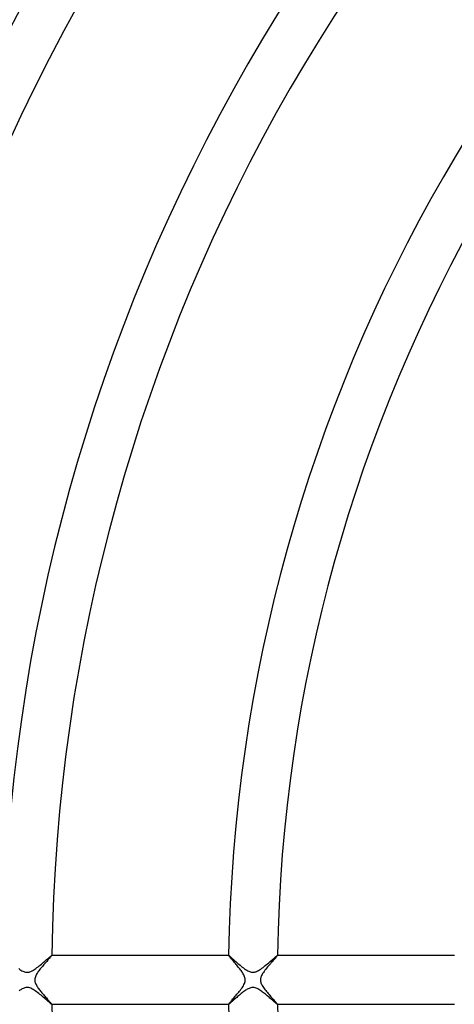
# Model space of a CAD drawing. Header units: millimetres. Extents: x -345 to 345, y -305 to 305.
# Tile 21 of 87: x -149 to -113, y -2 to 79. Entities that reach past the tile are written whole.
import ezdxf

# ---------------------------------------------------------------- set-up
doc = ezdxf.new("R2010")
doc.units = ezdxf.units.MM
doc.layers.add('HIDDEN', color=7, linetype='Continuous')
doc.layers.add('THICK', color=7, linetype='Continuous')

msp = doc.modelspace()

# ---------------------------------------------------------------- linework, layer by layer
at = {"layer": 'HIDDEN'}
for p, q in [((-146.487, 1.587), (-146.408, 1.655)), ((-146.408, 1.655), (-146.333, 1.72)), ((-146.333, 1.72), (-146.264, 1.78)), ((-146.264, 1.78), (-146.201, 1.834)), ((-146.201, 1.834), (-146.145, 1.882)), ((-146.145, 1.882), (-146.096, 1.923)), ((-146.096, 1.923), (-146.055, 1.956)), ((-146.055, 1.956), (-146.023, 1.98)), ((-146.023, 1.98), (-146.001, 1.995)), ((-146.001, 1.995), (-145.989, 2)), ((-145.986, 2), (-145.989, 2)), ((-145.989, 2), (-145.988, 2)), ((-145.988, 2), (-145.987, 2)), ((-145.987, 2), (-145.987, 1.999)), ((-145.987, 1.999), (-145.987, 1.999)), ((-145.987, 1.999), (-145.986, 1.998)), ((-145.986, 1.998), (-145.986, 1.997)), ((-131.482, 2), (-131.485, 2)), ((-131.485, 1.998), (-131.485, 1.999)), ((-131.485, 1.999), (-131.484, 1.999)), ((-131.485, 1.997), (-131.485, 1.998)), ((-131.484, 1.999), (-131.484, 2)), ((-131.484, 2), (-131.483, 2)), ((-131.483, 2), (-131.482, 2)), ((-131.482, 2), (-131.472, 1.996)), ((-131.472, 1.996), (-131.454, 1.984)), ((-131.454, 1.984), (-131.427, 1.964)), ((-131.427, 1.964), (-131.393, 1.936)), ((-131.393, 1.936), (-131.352, 1.901)), ((-131.352, 1.901), (-131.304, 1.86)), ((-131.304, 1.86), (-131.25, 1.812)), ((-131.25, 1.812), (-131.19, 1.759)), ((-131.19, 1.759), (-131.124, 1.701)), ((-131.124, 1.701), (-131.053, 1.638)), ((-131.053, 1.638), (-130.977, 1.571)), ((-128.022, 1.555), (-127.939, 1.627)), ((-127.939, 1.627), (-127.86, 1.696)), ((-127.86, 1.696), (-127.786, 1.76)), ((-127.786, 1.76), (-127.718, 1.818)), ((-127.718, 1.818), (-127.657, 1.87)), ((-127.657, 1.87), (-127.604, 1.915)), ((-127.604, 1.915), (-127.559, 1.951)), ((-127.559, 1.951), (-127.524, 1.978)), ((-127.524, 1.978), (-127.5, 1.994)), ((-127.5, 1.994), (-127.487, 2)), ((-127.484, 2), (-127.487, 2)), ((-127.487, 2), (-127.486, 2)), ((-127.486, 2), (-127.485, 2)), ((-127.485, 2), (-127.485, 1.999)), ((-127.485, 1.999), (-127.485, 1.999)), ((-127.485, 1.999), (-127.484, 1.998)), ((-127.484, 1.998), (-127.484, 1.997)), ((-148.696, 0.923), (-148.604, 0.86)), ((-148.604, 0.86), (-148.515, 0.802)), ((-147.547, 0.764), (-147.46, 0.815)), ((-147.46, 0.815), (-147.373, 0.872)), ((-147.373, 0.872), (-147.284, 0.934)), ((-147.284, 0.934), (-147.194, 1)), ((-147.194, 1), (-147.103, 1.07)), ((-147.103, 1.07), (-147.012, 1.142)), ((-147.012, 1.142), (-146.922, 1.216)), ((-146.922, 1.216), (-146.831, 1.291)), ((-146.831, 1.291), (-146.742, 1.367)), ((-146.742, 1.367), (-146.655, 1.441)), ((-146.655, 1.441), (-146.569, 1.515)), ((-146.569, 1.515), (-146.487, 1.587)), ((-130.977, 1.571), (-130.898, 1.5)), ((-130.898, 1.5), (-130.814, 1.427)), ((-130.814, 1.427), (-130.726, 1.351)), ((-130.726, 1.351), (-130.637, 1.275)), ((-130.637, 1.275), (-130.546, 1.198)), ((-130.546, 1.198), (-130.455, 1.123)), ((-130.455, 1.123), (-130.363, 1.05)), ((-130.363, 1.05), (-130.272, 0.98)), ((-130.272, 0.98), (-130.182, 0.914)), ((-130.182, 0.914), (-130.093, 0.853)), ((-130.093, 0.853), (-130.006, 0.797)), ((-129.032, 0.772), (-128.943, 0.825)), ((-128.943, 0.825), (-128.853, 0.885)), ((-128.853, 0.885), (-128.76, 0.951)), ((-128.76, 0.951), (-128.667, 1.021)), ((-128.667, 1.021), (-128.572, 1.094)), ((-128.572, 1.094), (-128.477, 1.17)), ((-128.477, 1.17), (-128.383, 1.247)), ((-128.383, 1.247), (-128.29, 1.325)), ((-128.29, 1.325), (-128.198, 1.403)), ((-128.198, 1.403), (-128.109, 1.48)), ((-128.109, 1.48), (-128.022, 1.555)), ((-148.515, 0.802), (-148.428, 0.752)), ((-148.428, 0.752), (-148.347, 0.711)), ((-148.347, 0.711), (-148.273, 0.68)), ((-148.273, 0.68), (-148.207, 0.657)), ((-148.207, 0.657), (-148.148, 0.641)), ((-148.148, 0.641), (-148.095, 0.632)), ((-148.095, 0.632), (-148.043, 0.626)), ((-148.043, 0.626), (-147.992, 0.625)), ((-147.992, 0.625), (-147.94, 0.627)), ((-147.94, 0.627), (-147.888, 0.634)), ((-147.888, 0.634), (-147.834, 0.645)), ((-147.834, 0.645), (-147.774, 0.662)), ((-147.774, 0.662), (-147.707, 0.686)), ((-147.707, 0.686), (-147.631, 0.72)), ((-147.631, 0.72), (-147.547, 0.764)), ((-130.006, 0.797), (-129.922, 0.749)), ((-129.922, 0.749), (-129.842, 0.709)), ((-129.842, 0.709), (-129.769, 0.678)), ((-129.769, 0.678), (-129.702, 0.655)), ((-129.702, 0.655), (-129.641, 0.64)), ((-129.641, 0.64), (-129.586, 0.63)), ((-129.586, 0.63), (-129.533, 0.625)), ((-129.533, 0.625), (-129.48, 0.625)), ((-129.48, 0.625), (-129.427, 0.628)), ((-129.427, 0.628), (-129.374, 0.636)), ((-129.374, 0.636), (-129.32, 0.648)), ((-129.32, 0.648), (-129.26, 0.666)), ((-129.26, 0.666), (-129.192, 0.692)), ((-129.192, 0.692), (-129.116, 0.727)), ((-129.116, 0.727), (-129.032, 0.772)), ((-148.464, -0.772), (-148.53, -0.812)), ((-148.396, -0.735), (-148.464, -0.772)), ((-148.325, -0.701), (-148.396, -0.735)), ((-148.253, -0.672), (-148.325, -0.701)), ((-148.18, -0.649), (-148.253, -0.672)), ((-148.105, -0.633), (-148.18, -0.649)), ((-148.03, -0.625), (-148.105, -0.633)), ((-147.953, -0.626), (-148.03, -0.625)), ((-147.873, -0.636), (-147.953, -0.626)), ((-147.789, -0.657), (-147.873, -0.636)), ((-147.701, -0.688), (-147.789, -0.657)), ((-147.61, -0.73), (-147.701, -0.688)), ((-147.518, -0.78), (-147.61, -0.73)), ((-147.425, -0.837), (-147.518, -0.78)), ((-129.957, -0.768), (-130.027, -0.81)), ((-129.884, -0.729), (-129.957, -0.768)), ((-129.81, -0.694), (-129.884, -0.729)), ((-129.734, -0.665), (-129.81, -0.694)), ((-129.66, -0.644), (-129.734, -0.665)), ((-129.589, -0.631), (-129.66, -0.644)), ((-129.519, -0.625), (-129.589, -0.631)), ((-129.45, -0.626), (-129.519, -0.625)), ((-129.38, -0.635), (-129.45, -0.626)), ((-129.308, -0.652), (-129.38, -0.635)), ((-129.233, -0.676), (-129.308, -0.652)), ((-129.156, -0.708), (-129.233, -0.676)), ((-129.079, -0.746), (-129.156, -0.708)), ((-129.003, -0.789), (-129.079, -0.746)), ((-128.926, -0.836), (-129.003, -0.789)), ((-148.596, -0.854), (-148.662, -0.9)), ((-148.53, -0.812), (-148.596, -0.854)), ((-147.333, -0.899), (-147.425, -0.837)), ((-147.241, -0.966), (-147.333, -0.899)), ((-147.148, -1.035), (-147.241, -0.966)), ((-147.054, -1.109), (-147.148, -1.035)), ((-146.96, -1.185), (-147.054, -1.109)), ((-146.865, -1.263), (-146.96, -1.185)), ((-146.771, -1.342), (-146.865, -1.263)), ((-146.679, -1.421), (-146.771, -1.342)), ((-146.589, -1.498), (-146.679, -1.421)), ((-146.501, -1.574), (-146.589, -1.498)), ((-146.419, -1.646), (-146.501, -1.574)), ((-131.021, -1.609), (-131.082, -1.664)), ((-130.957, -1.553), (-131.021, -1.609)), ((-130.89, -1.494), (-130.957, -1.553)), ((-130.821, -1.434), (-130.89, -1.494)), ((-130.75, -1.372), (-130.821, -1.434)), ((-130.677, -1.309), (-130.75, -1.372)), ((-130.603, -1.246), (-130.677, -1.309)), ((-130.529, -1.184), (-130.603, -1.246)), ((-130.454, -1.123), (-130.529, -1.184)), ((-130.381, -1.064), (-130.454, -1.123)), ((-130.308, -1.007), (-130.381, -1.064)), ((-130.236, -0.953), (-130.308, -1.007)), ((-130.165, -0.902), (-130.236, -0.953)), ((-130.095, -0.854), (-130.165, -0.902)), ((-130.027, -0.81), (-130.095, -0.854)), ((-128.85, -0.887), (-128.926, -0.836)), ((-128.775, -0.94), (-128.85, -0.887)), ((-128.7, -0.995), (-128.775, -0.94)), ((-128.624, -1.053), (-128.7, -0.995)), ((-128.548, -1.113), (-128.624, -1.053)), ((-128.471, -1.175), (-128.548, -1.113)), ((-128.395, -1.238), (-128.471, -1.175)), ((-128.318, -1.301), (-128.395, -1.238)), ((-128.243, -1.365), (-128.318, -1.301)), ((-128.169, -1.429), (-128.243, -1.365)), ((-128.096, -1.491), (-128.169, -1.429)), ((-128.025, -1.553), (-128.096, -1.491)), ((-127.957, -1.611), (-128.025, -1.553)), ((-127.892, -1.667), (-127.957, -1.611)), ((-146.341, -1.713), (-146.419, -1.646)), ((-146.27, -1.775), (-146.341, -1.713)), ((-146.205, -1.831), (-146.27, -1.775)), ((-146.147, -1.88), (-146.205, -1.831)), ((-146.097, -1.922), (-146.147, -1.88)), ((-146.056, -1.955), (-146.097, -1.922)), ((-146.023, -1.98), (-146.056, -1.955)), ((-146.001, -1.995), (-146.023, -1.98)), ((-145.989, -2), (-146.001, -1.995)), ((-145.988, -2), (-145.989, -2)), ((-145.989, -2), (-145.986, -2)), ((-145.987, -2), (-145.988, -2)), ((-145.986, -1.998), (-145.987, -1.999)), ((-145.987, -1.999), (-145.987, -1.999)), ((-145.987, -1.999), (-145.987, -2)), ((-145.986, -1.998), (-145.986, -1.998)), ((-131.485, -1.999), (-131.485, -1.998)), ((-131.485, -1.998), (-131.485, -1.998)), ((-131.484, -1.999), (-131.485, -1.999)), ((-131.485, -2), (-131.482, -2)), ((-131.484, -2), (-131.484, -1.999)), ((-131.483, -2), (-131.484, -2)), ((-131.482, -2), (-131.483, -2)), ((-131.473, -1.997), (-131.482, -2)), ((-131.458, -1.987), (-131.473, -1.997)), ((-131.436, -1.971), (-131.458, -1.987)), ((-131.408, -1.949), (-131.436, -1.971)), ((-131.375, -1.921), (-131.408, -1.949)), ((-131.337, -1.888), (-131.375, -1.921)), ((-131.294, -1.851), (-131.337, -1.888)), ((-131.247, -1.81), (-131.294, -1.851)), ((-131.195, -1.764), (-131.247, -1.81)), ((-131.14, -1.716), (-131.195, -1.764)), ((-131.082, -1.664), (-131.14, -1.716)), ((-127.831, -1.72), (-127.892, -1.667)), ((-127.774, -1.77), (-127.831, -1.72)), ((-127.721, -1.815), (-127.774, -1.77)), ((-127.673, -1.857), (-127.721, -1.815)), ((-127.63, -1.893), (-127.673, -1.857)), ((-127.591, -1.925), (-127.63, -1.893)), ((-127.559, -1.952), (-127.591, -1.925)), ((-127.531, -1.973), (-127.559, -1.952)), ((-127.51, -1.988), (-127.531, -1.973)), ((-127.495, -1.997), (-127.51, -1.988)), ((-127.487, -2), (-127.495, -1.997)), ((-127.486, -2), (-127.487, -2)), ((-127.487, -2), (-127.484, -2)), ((-127.485, -2), (-127.486, -2)), ((-127.484, -1.998), (-127.485, -1.999)), ((-127.485, -1.999), (-127.485, -1.999)), ((-127.485, -1.999), (-127.485, -2)), ((-127.484, -1.998), (-127.484, -1.998))]:
    msp.add_line(p, q, dxfattribs=at)
at = {"layer": 'THICK'}
for p, q in [((-146.29, 1.635), (-146.341, 1.578)), ((-146.242, 1.689), (-146.29, 1.635)), ((-146.197, 1.74), (-146.242, 1.689)), ((-146.155, 1.787), (-146.197, 1.74)), ((-146.118, 1.83), (-146.155, 1.787)), ((-146.084, 1.869), (-146.118, 1.83)), ((-146.055, 1.903), (-146.084, 1.869)), ((-146.031, 1.932), (-146.055, 1.903)), ((-146.012, 1.957), (-146.031, 1.932)), ((-145.998, 1.976), (-146.012, 1.957)), ((-145.989, 1.989), (-145.998, 1.976)), ((-145.986, 1.997), (-145.989, 1.989)), ((-131.485, 2), (-145.986, 2)), ((-131.482, 1.989), (-131.485, 1.997)), ((-131.474, 1.975), (-131.482, 1.989)), ((-131.46, 1.956), (-131.474, 1.975)), ((-131.441, 1.931), (-131.46, 1.956)), ((-131.417, 1.901), (-131.441, 1.931)), ((-131.389, 1.867), (-131.417, 1.901)), ((-131.356, 1.828), (-131.389, 1.867)), ((-131.32, 1.785), (-131.356, 1.828)), ((-131.28, 1.738), (-131.32, 1.785)), ((-131.237, 1.688), (-131.28, 1.738)), ((-131.191, 1.635), (-131.237, 1.688)), ((-131.142, 1.579), (-131.191, 1.635)), ((-127.787, 1.637), (-127.85, 1.566)), ((-127.728, 1.703), (-127.787, 1.637)), ((-127.675, 1.763), (-127.728, 1.703)), ((-127.626, 1.818), (-127.675, 1.763)), ((-127.585, 1.866), (-127.626, 1.818)), ((-127.549, 1.908), (-127.585, 1.866)), ((-127.521, 1.942), (-127.549, 1.908)), ((-127.501, 1.969), (-127.521, 1.942)), ((-127.489, 1.987), (-127.501, 1.969)), ((-127.484, 1.997), (-127.489, 1.987)), ((-112.982, 2), (-127.484, 2)), ((-146.985, 0.82), (-147.039, 0.748)), ((-146.929, 0.892), (-146.985, 0.82)), ((-146.87, 0.964), (-146.929, 0.892)), ((-146.811, 1.036), (-146.87, 0.964)), ((-146.75, 1.109), (-146.811, 1.036)), ((-146.689, 1.181), (-146.75, 1.109)), ((-146.628, 1.252), (-146.689, 1.181)), ((-146.567, 1.322), (-146.628, 1.252)), ((-146.507, 1.389), (-146.567, 1.322)), ((-146.45, 1.455), (-146.507, 1.389)), ((-146.394, 1.518), (-146.45, 1.455)), ((-146.341, 1.578), (-146.394, 1.518)), ((-131.092, 1.52), (-131.142, 1.579)), ((-131.039, 1.459), (-131.092, 1.52)), ((-130.984, 1.396), (-131.039, 1.459)), ((-130.928, 1.331), (-130.984, 1.396)), ((-130.871, 1.263), (-130.928, 1.331)), ((-130.812, 1.194), (-130.871, 1.263)), ((-130.753, 1.124), (-130.812, 1.194)), ((-130.694, 1.052), (-130.753, 1.124)), ((-130.635, 0.978), (-130.694, 1.052)), ((-130.577, 0.905), (-130.635, 0.978)), ((-130.521, 0.833), (-130.577, 0.905)), ((-130.467, 0.761), (-130.521, 0.833)), ((-128.441, 0.876), (-128.511, 0.785)), ((-128.367, 0.967), (-128.441, 0.876)), ((-128.292, 1.058), (-128.367, 0.967)), ((-128.215, 1.149), (-128.292, 1.058)), ((-128.138, 1.239), (-128.215, 1.149)), ((-128.062, 1.326), (-128.138, 1.239)), ((-127.988, 1.41), (-128.062, 1.326)), ((-127.918, 1.49), (-127.988, 1.41)), ((-127.85, 1.566), (-127.918, 1.49)), ((-147.37, 0.086), (-147.376, 0)), ((-147.376, 0), (-147.371, -0.074)), ((-147.353, 0.172), (-147.37, 0.086)), ((-147.328, 0.254), (-147.353, 0.172)), ((-147.297, 0.331), (-147.328, 0.254)), ((-147.261, 0.404), (-147.297, 0.331)), ((-147.223, 0.472), (-147.261, 0.404)), ((-147.183, 0.539), (-147.223, 0.472)), ((-147.138, 0.608), (-147.183, 0.539)), ((-147.09, 0.677), (-147.138, 0.608)), ((-147.039, 0.748), (-147.09, 0.677)), ((-130.415, 0.69), (-130.467, 0.761)), ((-130.367, 0.62), (-130.415, 0.69)), ((-130.323, 0.552), (-130.367, 0.62)), ((-130.282, 0.485), (-130.323, 0.552)), ((-130.243, 0.415), (-130.282, 0.485)), ((-130.206, 0.339), (-130.243, 0.415)), ((-130.173, 0.259), (-130.206, 0.339)), ((-130.147, 0.174), (-130.173, 0.259)), ((-130.13, 0.087), (-130.147, 0.174)), ((-130.125, 0), (-130.13, 0.087)), ((-128.873, 0.054), (-128.875, 0)), ((-128.867, 0.107), (-128.873, 0.054)), ((-128.856, 0.162), (-128.867, 0.107)), ((-128.839, 0.221), (-128.856, 0.162)), ((-128.816, 0.286), (-128.839, 0.221)), ((-128.785, 0.357), (-128.816, 0.286)), ((-128.744, 0.435), (-128.785, 0.357)), ((-128.695, 0.52), (-128.744, 0.435)), ((-128.639, 0.606), (-128.695, 0.52)), ((-128.577, 0.695), (-128.639, 0.606)), ((-128.511, 0.785), (-128.577, 0.695)), ((-147.371, -0.074), (-147.359, -0.148)), ((-147.359, -0.148), (-147.34, -0.219)), ((-147.34, -0.219), (-147.314, -0.29)), ((-147.314, -0.29), (-147.283, -0.361)), ((-147.283, -0.361), (-147.247, -0.432)), ((-147.247, -0.432), (-147.206, -0.502)), ((-147.206, -0.502), (-147.162, -0.572)), ((-147.162, -0.572), (-147.115, -0.641)), ((-147.115, -0.641), (-147.067, -0.709)), ((-147.067, -0.709), (-147.016, -0.778)), ((-147.016, -0.778), (-146.962, -0.848)), ((-130.518, -0.83), (-130.451, -0.741)), ((-130.451, -0.741), (-130.388, -0.651)), ((-130.388, -0.651), (-130.329, -0.563)), ((-130.329, -0.563), (-130.276, -0.475)), ((-130.276, -0.475), (-130.23, -0.389)), ((-130.23, -0.389), (-130.191, -0.304)), ((-130.191, -0.304), (-130.161, -0.222)), ((-130.161, -0.222), (-130.14, -0.145)), ((-130.14, -0.145), (-130.128, -0.072)), ((-130.128, -0.072), (-130.125, 0)), ((-128.875, 0), (-128.873, -0.057)), ((-128.873, -0.057), (-128.865, -0.115)), ((-128.865, -0.115), (-128.852, -0.177)), ((-128.852, -0.177), (-128.832, -0.244)), ((-128.832, -0.244), (-128.804, -0.315)), ((-128.804, -0.315), (-128.768, -0.391)), ((-128.768, -0.391), (-128.725, -0.469)), ((-128.725, -0.469), (-128.677, -0.548)), ((-128.677, -0.548), (-128.624, -0.628)), ((-128.624, -0.628), (-128.568, -0.708)), ((-128.568, -0.708), (-128.507, -0.789)), ((-128.507, -0.789), (-128.443, -0.872)), ((-146.962, -0.848), (-146.906, -0.919)), ((-146.906, -0.919), (-146.849, -0.99)), ((-146.849, -0.99), (-146.789, -1.062)), ((-146.789, -1.062), (-146.729, -1.133)), ((-146.729, -1.133), (-146.668, -1.205)), ((-146.668, -1.205), (-146.607, -1.275)), ((-146.607, -1.275), (-146.546, -1.345)), ((-146.546, -1.345), (-146.486, -1.413)), ((-146.486, -1.413), (-146.428, -1.48)), ((-146.428, -1.48), (-146.371, -1.543)), ((-146.371, -1.543), (-146.317, -1.604)), ((-146.317, -1.604), (-146.266, -1.662)), ((-131.184, -1.627), (-131.127, -1.562)), ((-131.127, -1.562), (-131.067, -1.492)), ((-131.067, -1.492), (-131.004, -1.419)), ((-131.004, -1.419), (-130.938, -1.343)), ((-130.938, -1.343), (-130.871, -1.263)), ((-130.871, -1.263), (-130.801, -1.181)), ((-130.801, -1.181), (-130.731, -1.096)), ((-130.731, -1.096), (-130.659, -1.009)), ((-130.659, -1.009), (-130.588, -0.92)), ((-130.588, -0.92), (-130.518, -0.83)), ((-128.443, -0.872), (-128.376, -0.956)), ((-128.376, -0.956), (-128.307, -1.041)), ((-128.307, -1.041), (-128.235, -1.125)), ((-128.235, -1.125), (-128.163, -1.21)), ((-128.163, -1.21), (-128.09, -1.294)), ((-128.09, -1.294), (-128.018, -1.376)), ((-128.018, -1.376), (-127.947, -1.457)), ((-127.947, -1.457), (-127.879, -1.534)), ((-127.879, -1.534), (-127.813, -1.607)), ((-127.813, -1.607), (-127.752, -1.676)), ((-146.266, -1.662), (-146.218, -1.716)), ((-146.218, -1.716), (-146.173, -1.767)), ((-146.173, -1.767), (-146.132, -1.814)), ((-146.132, -1.814), (-146.095, -1.856)), ((-146.095, -1.856), (-146.063, -1.893)), ((-146.063, -1.893), (-146.036, -1.926)), ((-146.036, -1.926), (-146.015, -1.952)), ((-146.015, -1.952), (-145.999, -1.974)), ((-145.999, -1.974), (-145.99, -1.989)), ((-145.99, -1.989), (-145.986, -1.998)), ((-145.986, -2), (-131.485, -2)), ((-131.485, -1.998), (-131.482, -1.988)), ((-131.482, -1.988), (-131.472, -1.972)), ((-131.472, -1.972), (-131.455, -1.95)), ((-131.455, -1.95), (-131.433, -1.921)), ((-131.433, -1.921), (-131.404, -1.885)), ((-131.404, -1.885), (-131.37, -1.844)), ((-131.37, -1.844), (-131.33, -1.797)), ((-131.33, -1.797), (-131.286, -1.745)), ((-131.286, -1.745), (-131.237, -1.688)), ((-131.237, -1.688), (-131.184, -1.627)), ((-127.752, -1.676), (-127.695, -1.74)), ((-127.695, -1.74), (-127.643, -1.799)), ((-127.643, -1.799), (-127.598, -1.851)), ((-127.598, -1.851), (-127.559, -1.897)), ((-127.559, -1.897), (-127.527, -1.935)), ((-127.527, -1.935), (-127.504, -1.965)), ((-127.504, -1.965), (-127.489, -1.986)), ((-127.489, -1.986), (-127.484, -1.998)), ((-127.484, -2), (-112.982, -2))]:
    msp.add_line(p, q, dxfattribs=at)
for radius, start, end in [(288, 120.39791, 179.6021), (282, 120.40634, 179.59362), (276, 120.41522, 179.5848), (270, 120.42444, 179.57557), (264, 120.43407, 179.56595), (258, 120.44415, 179.55586), (252, 120.45475, 179.54526), (246, 120.46581, 179.53415), (240, 120.4775, 179.52252), (234, 120.4897, 179.51031), (228, 120.50259, 179.49742), (222, 120.51617, 179.48384), (216, 120.53055, 179.46946), (210, 120.54568, 179.45433), (204, 120.56172, 179.43829), (198, 120.57874, 179.42122), (192, 120.59679, 179.40323), (186, 120.61581, 179.3842), (181, 120.63231, 179.3677), (168.5, 120.67924, 179.32078), (164.5, 120.69574, 179.30428), (150, 120.763, 179.23701), (146, 120.78391, 179.2161), (131.5, 120.87037, 179.12964), (127.5, 120.89765, 179.10231), (292, 179.99998, 0), (286, 179.99998, 0), (280, 179.99998, 0), (274, 179.99998, 0), (268, 179.99998, 0), (262, 179.99998, 0), (256, 179.99998, 0), (250, 179.99998, 0), (244, 179.99998, 0), (238, 179.99998, 0), (232, 179.99998, 0), (226, 179.99998, 0), (220, 179.99998, 0), (214, 179.99998, 0), (208, 179.99998, 0), (202, 179.99998, 0), (196, 179.99998, 0), (190, 179.99998, 0), (185, 179.99998, 0), (288, 180.3979, 239.60209), (276, 180.4152, 239.58478), (270, 180.42443, 239.57556), (264, 180.43405, 239.56593), (258, 180.44414, 239.55585), (252, 180.45474, 239.54525), (240, 180.47748, 239.5225), (234, 180.48969, 239.5103), (228, 180.50258, 239.49741), (222, 180.51616, 239.48383), (216, 180.53054, 239.46945), (210, 180.54567, 239.45432), (204, 180.56171, 239.43828), (192, 180.59677, 239.40321), (186, 180.6158, 239.38419), (181, 180.6323, 239.36769), (168.5, 180.67922, 239.32076), (164.5, 180.69572, 239.30426), (150, 180.76299, 239.237), (146, 180.7839, 239.21609), (131.5, 180.87036, 239.12963), (127.5, 180.89769, 239.10235)]:
    msp.add_arc((0, 0), radius, start, end, dxfattribs=at)

doc.saveas('drawing.dxf')
